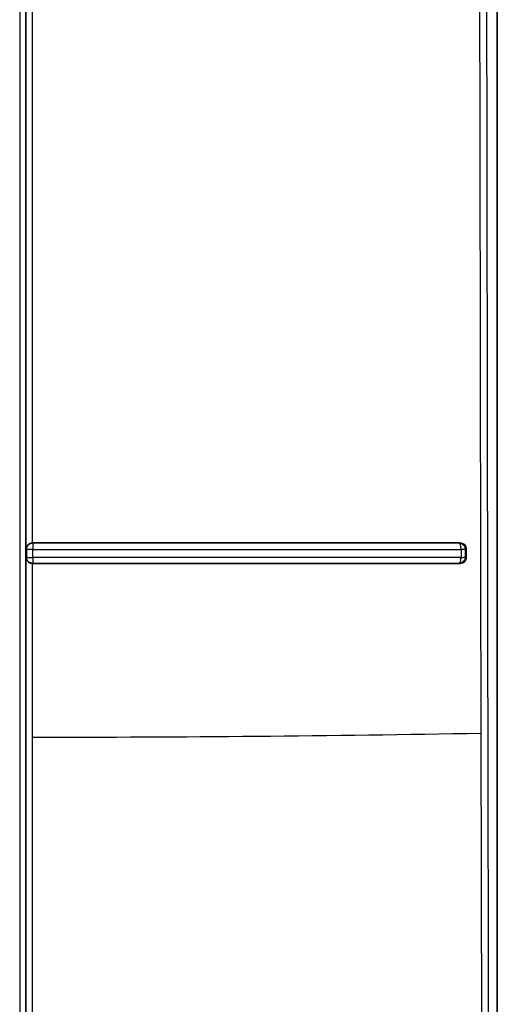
# Model space of a CAD drawing. Header units: inches. Extents: x 170 to 312, y 215 to 248.
# Tile 171 of 256: x 201.1492 to 201.1798, y 222.277 to 222.3401. Entities that reach past the tile are written whole.
import ezdxf

# ---------------------------------------------------------------- set-up
doc = ezdxf.new("R2010")
doc.units = ezdxf.units.IN
doc.header["$LTSCALE"] = 0.25
doc.header["$MEASUREMENT"] = 0
doc.layers.add('MOTOR LH', color=7, linetype='Continuous')

msp = doc.modelspace()

# ---------------------------------------------------------------- linework, layer by layer
at = {"layer": 'MOTOR LH'}
for p, q in [((201.179759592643, 222.551050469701), (201.179759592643, 222.2533859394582)), ((201.1797633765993, 222.2356035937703), (201.1797634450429, 222.5510485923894)), ((201.1496141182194, 222.3061870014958), (201.1496142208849, 222.3457954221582)), ((201.1500164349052, 222.3065707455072), (201.1500113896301, 222.3454150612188)), ((201.1500306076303, 222.3065617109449), (201.1500164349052, 222.3065708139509)), ((201.1773759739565, 222.3065731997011), (201.1773251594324, 222.3065635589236)), ((201.1773713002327, 222.3065274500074), (201.1773251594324, 222.3065635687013)), ((201.1774094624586, 222.3064364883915), (201.1773713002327, 222.3065274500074)), ((201.1496141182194, 222.3061870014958), (201.1496371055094, 222.3061666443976)), ((201.1496371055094, 222.3061666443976), (201.1496370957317, 222.3056604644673)), ((201.1500352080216, 222.3056427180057), (201.1500342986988, 222.306148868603)), ((201.1774411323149, 222.3061516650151), (201.1774411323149, 222.3056464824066)), ((201.1777084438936, 222.3061658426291), (201.1777964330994, 222.3061834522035)), ((201.1777084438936, 222.3061658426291), (201.1777084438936, 222.3056616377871)), ((201.1777964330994, 222.3056454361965), (201.1777964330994, 222.3061834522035)), ((201.1496139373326, 222.2660307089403), (201.1496141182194, 222.3056388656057)), ((201.1496370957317, 222.3056604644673), (201.1496141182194, 222.3056388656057)), ((201.150011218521, 222.2941381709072), (201.1500180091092, 222.305258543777)), ((201.1500180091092, 222.305258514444), (201.1500306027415, 222.3052686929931)), ((201.1500319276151, 222.3052983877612), (201.1500306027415, 222.3052686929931)), ((201.1500331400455, 222.3053815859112), (201.1500319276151, 222.3052983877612)), ((201.17732382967, 222.3052715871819), (201.1773686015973, 222.3053040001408)), ((201.17732382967, 222.3052715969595), (201.1773831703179, 222.3052609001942)), ((201.1773686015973, 222.3053040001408), (201.1774055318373, 222.3053851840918)), ((201.1777084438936, 222.3056616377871), (201.1777964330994, 222.3056454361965)), ((201.1500110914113, 222.266414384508), (201.150011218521, 222.2941381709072)), ((201.1787073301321, 222.2943961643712), (201.1788433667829, 222.2324238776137))]:
    msp.add_line(p, q, dxfattribs=at)
msp.add_arc((201.149505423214, 223.9464321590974), 1.65229406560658, 270.0175392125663, 271.0126727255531, dxfattribs=at)
for points, knots in [([(201.1492015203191, 222.5518706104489), (201.1492015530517, 222.5309899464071), (201.1492016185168, 222.4892286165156), (201.1492015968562, 222.4265710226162), (201.1492014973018, 222.3639323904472), (201.1492013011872, 222.3013249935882), (201.1492010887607, 222.2596417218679), (201.1492009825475, 222.2388000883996)], [0, 0, 0, 0, 0.1999999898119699, 0.3999999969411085, 0.6000000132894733, 0.8000000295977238, 0.9999999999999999, 0.9999999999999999, 0.9999999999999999, 0.9999999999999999]), ([(201.1495944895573, 222.2397824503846), (201.1495946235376, 222.2605466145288), (201.149594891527, 222.3020793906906), (201.149594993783, 222.3644639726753), (201.1495950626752, 222.4268868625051), (201.1495950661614, 222.4893272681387), (201.1495950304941, 222.5309433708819), (201.1495950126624, 222.5517492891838)], [0, 0, 0, 0, 0.1999589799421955, 0.3999607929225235, 0.5999786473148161, 0.800009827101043, 1, 1, 1, 1]), ([(201.179030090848, 222.5514046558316), (201.1790151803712, 222.5301332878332), (201.1789853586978, 222.4875895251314), (201.178995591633, 222.4237511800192), (201.1790469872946, 222.3599330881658), (201.1791395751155, 222.296151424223), (201.179237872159, 222.2536954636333), (201.1792870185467, 222.2324684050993)], [0, 0, 0, 0, 0.1999838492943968, 0.3999773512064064, 0.6000291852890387, 0.8000232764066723, 1, 1, 1, 1]), ([(201.1785505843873, 222.3908746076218), (201.1785598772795, 222.3851443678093), (201.1785859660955, 222.3690573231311), (201.1786347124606, 222.3368899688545), (201.1786798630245, 222.3104691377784), (201.1787073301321, 222.2943961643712)], [0, 0, 0, 0, 0.1781020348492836, 0.5000027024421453, 1, 1, 1, 1]), ([(201.149691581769, 222.306405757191), (201.1496682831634, 222.3063671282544), (201.1496321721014, 222.3063072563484), (201.1496178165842, 222.3062349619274), (201.1496146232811, 222.3062011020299), (201.1496141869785, 222.306190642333), (201.1496140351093, 222.3061870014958)], [0, 0, 0, 0, 0.5560974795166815, 0.8619086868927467, 0.9519328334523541, 1, 1, 1, 1]), ([(201.1496370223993, 222.3061666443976), (201.1496387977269, 222.3061956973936), (201.1496421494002, 222.3062505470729), (201.1496733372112, 222.3063426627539), (201.149726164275, 222.3064246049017), (201.1497905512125, 222.3064828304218), (201.1498286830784, 222.3065054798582), (201.1498421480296, 222.3065134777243)], [0, 0, 0, 0, 0.2061549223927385, 0.389203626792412, 0.6850130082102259, 0.8887732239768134, 1, 1, 1, 1]), ([(201.1500164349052, 222.3065707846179), (201.1499860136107, 222.306568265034), (201.1499233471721, 222.3065630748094), (201.1498349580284, 222.3065289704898), (201.149752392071, 222.3064774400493), (201.149712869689, 222.306430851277), (201.149691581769, 222.306405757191)], [0, 0, 0, 0, 0.2161999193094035, 0.4453616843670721, 0.7012554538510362, 1, 1, 1, 1]), ([(201.1498421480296, 222.3065134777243), (201.1498717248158, 222.3065273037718), (201.1499315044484, 222.3065552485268), (201.1499973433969, 222.3065595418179), (201.1500306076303, 222.3065617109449)], [0, 0, 0, 0, 0.4947635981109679, 1, 1, 1, 1]), ([(201.1773759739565, 222.3065731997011), (201.1744079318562, 222.3065725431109), (201.1684678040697, 222.3065712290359), (201.1592856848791, 222.3065715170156), (201.1531049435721, 222.3065710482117), (201.1500164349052, 222.3065708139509)], [0, 0, 0, 0, 0.3331646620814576, 0.6667832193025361, 0.9999999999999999, 0.9999999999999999, 0.9999999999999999, 0.9999999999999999]), ([(201.1773251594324, 222.3065635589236), (201.1743647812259, 222.3065630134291), (201.1684361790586, 222.3065619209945), (201.1592765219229, 222.3065623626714), (201.1531100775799, 222.3065619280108), (201.1500306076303, 222.3065617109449)], [0, 0, 0, 0, 0.3330155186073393, 0.6669136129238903, 1, 1, 1, 1]), ([(201.1500306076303, 222.3065617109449), (201.1500311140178, 222.3065543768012), (201.1500321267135, 222.3065397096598), (201.1500328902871, 222.3064696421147), (201.150033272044, 222.3064346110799)], [0, 0, 0, 0, 0.5000390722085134, 1, 1, 1, 1]), ([(201.150033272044, 222.3064346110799), (201.150033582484, 222.3063921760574), (201.1500342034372, 222.3063072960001), (201.1500342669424, 222.306201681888), (201.1500342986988, 222.306148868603)], [0, 0, 0, 0, 0.4999410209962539, 1, 1, 1, 1]), ([(201.1773251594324, 222.3065635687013), (201.1773758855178, 222.3065567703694), (201.1774772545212, 222.3065431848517), (201.1775955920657, 222.3064568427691), (201.1776644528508, 222.3063590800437), (201.1777017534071, 222.3062628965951), (201.177706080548, 222.3062001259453), (201.1777084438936, 222.3061658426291)], [0, 0, 0, 0, 0.2508977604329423, 0.5013841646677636, 0.6937748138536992, 0.8327496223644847, 1, 1, 1, 1]), ([(201.1777964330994, 222.3061834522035), (201.177794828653, 222.306208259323), (201.1777916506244, 222.3062573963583), (201.1777603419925, 222.306352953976), (201.1776821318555, 222.3064601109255), (201.1775452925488, 222.3065567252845), (201.1774327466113, 222.3065676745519), (201.1773759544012, 222.3065731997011)], [0, 0, 0, 0, 0.114008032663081, 0.2258229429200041, 0.4612592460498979, 0.7281440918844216, 1, 1, 1, 1]), ([(201.1774411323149, 222.3061516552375), (201.177441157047, 222.3061776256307), (201.1774412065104, 222.3062295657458), (201.177435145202, 222.3063051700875), (201.1774250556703, 222.3063762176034), (201.1774146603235, 222.3064163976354), (201.1774094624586, 222.3064364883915)], [0, 0, 0, 0, 0.2500057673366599, 0.5000050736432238, 0.7499933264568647, 1, 1, 1, 1]), ([(201.1500342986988, 222.306148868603), (201.1500049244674, 222.3061477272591), (201.1499462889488, 222.3061454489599), (201.1498677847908, 222.3061495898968), (201.1497972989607, 222.3061532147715), (201.1497224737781, 222.3061546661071), (201.1496695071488, 222.3061549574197), (201.1496426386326, 222.3061712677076), (201.1496388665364, 222.3061681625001), (201.1496370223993, 222.3061666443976)], [0, 0, 0, 0, 0.1448459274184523, 0.2891349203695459, 0.4058932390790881, 0.5459189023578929, 0.7791889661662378, 0.8920478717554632, 1, 1, 1, 1]), ([(201.1500342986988, 222.306148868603), (201.1531122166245, 222.3061489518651), (201.1592845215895, 222.3061491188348), (201.1684825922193, 222.3061500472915), (201.174449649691, 222.3061511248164), (201.1774411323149, 222.3061516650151)], [0, 0, 0, 0, 0.3315566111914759, 0.6648872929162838, 0.9999999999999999, 0.9999999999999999, 0.9999999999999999, 0.9999999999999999]), ([(201.1777084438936, 222.3061658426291), (201.1776995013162, 222.306164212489), (201.1776816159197, 222.3061609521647), (201.1776206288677, 222.306156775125), (201.1775403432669, 222.3061534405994), (201.1774742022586, 222.3061522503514), (201.1774411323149, 222.3061516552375)], [0, 0, 0, 0, 0.2499904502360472, 0.4999876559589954, 0.7499980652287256, 1, 1, 1, 1]), ([(201.1496140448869, 222.3056388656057), (201.1496186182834, 222.305600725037), (201.1496277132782, 222.3055248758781), (201.1496719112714, 222.3054548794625), (201.1496938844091, 222.3054200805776)], [0, 0, 0, 0, 0.5028476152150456, 1, 1, 1, 1]), ([(201.1496370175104, 222.3056604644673), (201.1496446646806, 222.3056578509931), (201.149659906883, 222.3056526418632), (201.1497537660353, 222.3056483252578), (201.1498837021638, 222.3056437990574), (201.1499848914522, 222.3056430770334), (201.1500352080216, 222.3056427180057)], [0, 0, 0, 0, 0.2522951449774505, 0.5028701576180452, 0.7528012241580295, 0.9999999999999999, 0.9999999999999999, 0.9999999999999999, 0.9999999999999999]), ([(201.1500306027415, 222.3052686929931), (201.1499954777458, 222.3052714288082), (201.1499313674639, 222.3052764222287), (201.1498348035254, 222.3053162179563), (201.1497584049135, 222.3053725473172), (201.1497070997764, 222.305435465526), (201.1496815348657, 222.3054794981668), (201.1496655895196, 222.3055140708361), (201.1496538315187, 222.305546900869), (201.1496408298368, 222.3055964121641), (201.1496385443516, 222.3056348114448), (201.1496370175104, 222.3056604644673)], [0, 0, 0, 0, 0.1708391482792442, 0.3118162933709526, 0.5033191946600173, 0.6273329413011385, 0.705147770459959, 0.7510266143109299, 0.8129533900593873, 0.8750416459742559, 0.9999999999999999, 0.9999999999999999, 0.9999999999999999, 0.9999999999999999]), ([(201.1496938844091, 222.3054200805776), (201.14971433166, 222.3053962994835), (201.1497525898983, 222.3053518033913), (201.1498321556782, 222.3053014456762), (201.1499208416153, 222.3052661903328), (201.1499857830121, 222.3052610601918), (201.1500180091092, 222.305258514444)], [0, 0, 0, 0, 0.2813455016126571, 0.5264171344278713, 0.7649923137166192, 1, 1, 1, 1]), ([(201.1500180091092, 222.305258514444), (201.1531076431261, 222.3052584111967), (201.1592896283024, 222.3052582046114), (201.1684736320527, 222.3052601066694), (201.1744144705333, 222.305260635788), (201.1773831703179, 222.3052609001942)], [0, 0, 0, 0, 0.333266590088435, 0.6668262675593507, 1, 1, 1, 1]), ([(201.1500306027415, 222.3052686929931), (201.1531098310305, 222.3052686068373), (201.1592757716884, 222.3052684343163), (201.1684350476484, 222.3052704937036), (201.1743634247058, 222.3052712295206), (201.17732382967, 222.3052715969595)], [0, 0, 0, 0, 0.3330773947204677, 0.6669643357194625, 1, 1, 1, 1]), ([(201.1500352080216, 222.3056427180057), (201.1500352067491, 222.3056396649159), (201.1500351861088, 222.305590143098), (201.1500320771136, 222.3054919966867), (201.15003278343, 222.3054186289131), (201.1500331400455, 222.3053815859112)], [0, 0, 0, 0, 0.03150459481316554, 0.5110117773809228, 1, 1, 1, 1]), ([(201.1774411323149, 222.3056464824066), (201.1744495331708, 222.3056457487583), (201.1684824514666, 222.3056442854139), (201.1592846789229, 222.3056430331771), (201.1531128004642, 222.3056428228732), (201.1500352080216, 222.3056427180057)], [0, 0, 0, 0, 0.3351364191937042, 0.6684673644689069, 1, 1, 1, 1]), ([(201.1777084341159, 222.3056616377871), (201.1777016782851, 222.3056109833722), (201.1776881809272, 222.3055097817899), (201.1776004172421, 222.3053810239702), (201.1774736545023, 222.3052915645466), (201.1773737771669, 222.3052782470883), (201.17732382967, 222.3052715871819)], [0, 0, 0, 0, 0.250203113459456, 0.4998764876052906, 0.7498940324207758, 1, 1, 1, 1]), ([(201.1773831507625, 222.3052609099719), (201.1774386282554, 222.3052661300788), (201.1775477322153, 222.3052763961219), (201.1776834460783, 222.3053699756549), (201.1777608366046, 222.3054760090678), (201.1777917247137, 222.3055713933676), (201.1777948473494, 222.3056204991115), (201.1777964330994, 222.3056454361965)], [0, 0, 0, 0, 0.2712355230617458, 0.5334211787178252, 0.7692989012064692, 0.8828444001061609, 0.9999999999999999, 0.9999999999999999, 0.9999999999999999, 0.9999999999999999]), ([(201.1774055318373, 222.3053851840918), (201.177410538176, 222.3054032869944), (201.177420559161, 222.3054395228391), (201.1774313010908, 222.3055042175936), (201.1774388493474, 222.3055735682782), (201.1774403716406, 222.3056221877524), (201.1774411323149, 222.3056464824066)], [0, 0, 0, 0, 0.2497543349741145, 0.4999231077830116, 0.7501166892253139, 1, 1, 1, 1]), ([(201.1774411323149, 222.3056464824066), (201.1774742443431, 222.3056471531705), (201.1775404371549, 222.3056484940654), (201.1776201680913, 222.3056520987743), (201.1776817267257, 222.3056565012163), (201.1776995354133, 222.3056599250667), (201.1777084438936, 222.3056616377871)], [0, 0, 0, 0, 0.2501174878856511, 0.4999989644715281, 0.7498833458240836, 1, 1, 1, 1])]:
    msp.add_open_spline(points, degree=3, knots=knots, dxfattribs=at)

doc.saveas('drawing.dxf')
